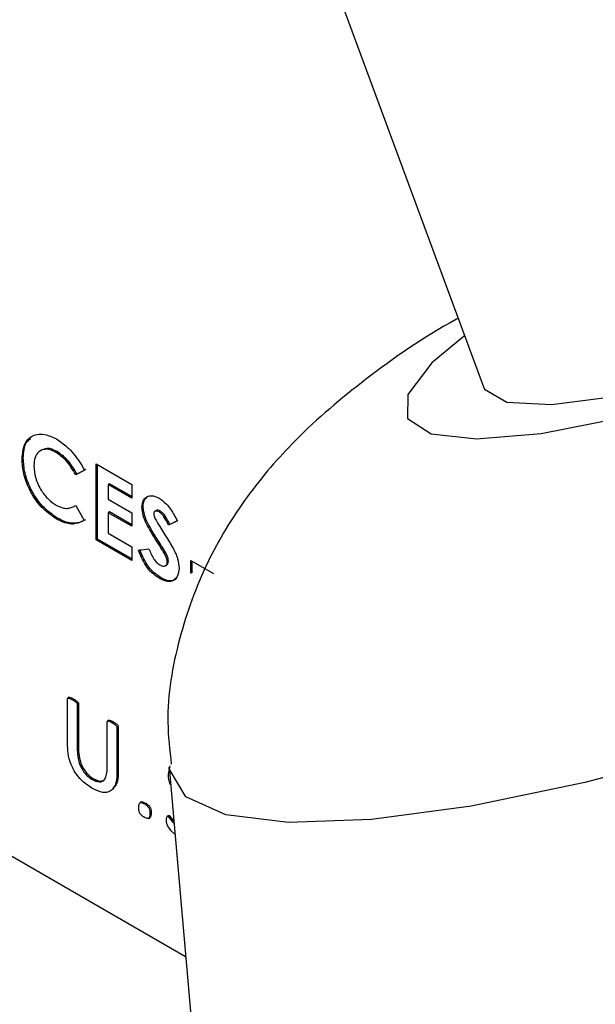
# Model space of a CAD drawing. Header units: inches. Extents: x 0.6 to 33.8, y 0 to 21.7.
# Tile 201 of 210: x 29.2803 to 29.3608, y 17.9574 to 18.0951. Entities that reach past the tile are written whole.
import ezdxf

# ---------------------------------------------------------------- set-up
doc = ezdxf.new("R2010")
doc.units = ezdxf.units.IN
doc.header["$MEASUREMENT"] = 0

msp = doc.modelspace()

# ---------------------------------------------------------------- linework, layer by layer
at = {"color": 7, "linetype": 'Continuous'}
for p, q in [((29.2987676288, 18.1692289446), (29.3451077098, 18.043775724)), ((29.2855065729, 18.0346988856), (29.2853297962, 18.0345968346)), ((29.2807646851, 18.0337730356), (29.2805879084, 18.0336709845)), ((29.2909754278, 18.0329733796), (29.2959331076, 18.030111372)), ((29.2909754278, 18.0223413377), (29.2909754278, 18.0329733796)), ((29.2911522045, 18.0224433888), (29.2911522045, 18.0328713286)), ((29.2893228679, 18.0320829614), (29.2881111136, 18.0314449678)), ((29.2882878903, 18.0315470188), (29.2881111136, 18.0314449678)), ((29.2894996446, 18.0321850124), (29.2882878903, 18.0315470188)), ((29.2928047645, 18.0302131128), (29.2926279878, 18.0301110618)), ((29.2926279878, 18.0301110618), (29.2926279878, 18.0280664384)), ((29.2959331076, 18.0282030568), (29.2926279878, 18.0301110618)), ((29.2959331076, 18.0284071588), (29.2928047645, 18.0302131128)), ((29.2959331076, 18.030111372), (29.2959331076, 18.0282030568)), ((29.2926279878, 18.0280664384), (29.2959331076, 18.0261584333)), ((29.2880287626, 18.0271290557), (29.2881112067, 18.0271766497)), ((29.2881111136, 18.0271768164), (29.2892859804, 18.0250737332)), ((29.2928047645, 18.0262601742), (29.2926279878, 18.0261581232)), ((29.2926279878, 18.0261581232), (29.2926279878, 18.0232956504)), ((29.2959331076, 18.0242501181), (29.2926279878, 18.0261581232)), ((29.2959331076, 18.0244542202), (29.2928047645, 18.0262601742)), ((29.2959331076, 18.0261584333), (29.2959331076, 18.0242501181)), ((29.2975263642, 18.0269719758), (29.2973495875, 18.0268699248)), ((29.2993790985, 18.0264678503), (29.2991581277, 18.0263402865)), ((29.2999240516, 18.0263758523), (29.2997472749, 18.0262738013)), ((29.2855453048, 18.0254075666), (29.2853685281, 18.0253055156)), ((29.3023072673, 18.0250110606), (29.3010715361, 18.0244188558)), ((29.3022998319, 18.0250248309), (29.3012483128, 18.0245209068)), ((29.2926279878, 18.0232956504), (29.2959331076, 18.0213876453)), ((29.3012483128, 18.0245209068), (29.3010715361, 18.0244188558)), ((29.2911522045, 18.0224433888), (29.2909754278, 18.0223413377)), ((29.2959331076, 18.0194793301), (29.2909754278, 18.0223413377)), ((29.2959331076, 18.0196834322), (29.2911522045, 18.0224433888)), ((29.2998465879, 18.0219011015), (29.2996698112, 18.0217990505)), ((29.2959331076, 18.0213876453), (29.2959331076, 18.0194793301)), ((29.2968774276, 18.0209255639), (29.298330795, 18.0210939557)), ((29.3010675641, 18.0193624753), (29.3008907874, 18.0192604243)), ((29.3041959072, 18.0194801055), (29.307382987, 18.0176402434)), ((29.3041959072, 18.0177080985), (29.3041959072, 18.0194801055)), ((29.3043726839, 18.0178101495), (29.3043726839, 18.0193780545)), ((29.3006252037, 18.0187507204), (29.3008461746, 18.0188782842)), ((29.3043726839, 18.0178101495), (29.3041959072, 18.0177080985)), ((29.299955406, 18.0170887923), (29.2997786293, 18.0169867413)), ((29.2188344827, 18.0129536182), (29.3034641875, 17.9640979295)), ((29.2869582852, 17.9935546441), (29.2869582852, 18.0001239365)), ((29.2872000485, 18.000343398), (29.2869790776, 18.0002158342)), ((29.2876395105, 17.9999920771), (29.2878162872, 18.0000941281)), ((29.2883122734, 17.9993422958), (29.2884890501, 17.9994443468)), ((29.2883122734, 17.9993422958), (29.2883122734, 17.9929806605)), ((29.2884890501, 17.9994443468), (29.2884890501, 17.9930827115)), ((29.2927514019, 17.9971386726), (29.292530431, 17.9970111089)), ((29.2925096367, 17.9904842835), (29.2925096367, 17.9969192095)), ((29.293190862, 17.9967873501), (29.2933676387, 17.9968894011)), ((29.2938636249, 17.9961375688), (29.2940404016, 17.9962396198)), ((29.2938636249, 17.9961375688), (29.2938636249, 17.9896757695)), ((29.2940404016, 17.9962396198), (29.2940404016, 17.9897778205)), ((29.2883122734, 17.9929806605), (29.2884890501, 17.9930827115)), ((29.3010668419, 17.9896119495), (29.3013197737, 17.9907594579)), ((29.301156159, 17.9905727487), (29.3120871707, 17.8651858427)), ((29.2904151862, 17.9888521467), (29.2905919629, 17.9889541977)), ((29.2938636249, 17.9896757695), (29.2940404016, 17.9897778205)), ((29.2972864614, 17.9857026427), (29.2970654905, 17.9855750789)), ((29.2977021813, 17.9854272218), (29.297878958, 17.9855292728)), ((29.2982693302, 17.9833874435), (29.2984903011, 17.9835150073)), ((29.2984595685, 17.9840640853), (29.2986363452, 17.9841661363)), ((29.3010984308, 17.9837982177), (29.3008774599, 17.983670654)), ((29.3010202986, 17.983668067), (29.3011970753, 17.983770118)), ((29.3011970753, 17.983770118), (29.3018142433, 17.9830240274))]:
    msp.add_line(p, q, dxfattribs=at)
at = {"color": 7, "linetype": 'Continuous', "flags": 128}
for points in [[(29.3345052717, 18.0393133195), (29.3377861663, 18.0372032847), (29.34416303, 18.0365004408), (29.3532012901, 18.0372526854), (29.3642850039, 18.0394087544), (29.3766588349, 18.0428217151), (29.3894795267, 18.04725898), (29.4018733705, 18.0524181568), (29.4129957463, 18.0579476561), (29.4220886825, 18.0634706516), (29.4285325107, 18.0686107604), (29.4318880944, 18.0730176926), (29.4319267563, 18.0763911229), (29.4286458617, 18.0785011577), (29.422268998, 18.0792040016), (29.4186904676, 18.0790591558)], [(29.3451077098, 18.043775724), (29.3452799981, 18.0434140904), (29.348403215, 18.0416237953), (29.3546197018, 18.0412754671), (29.3633770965, 18.0424000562), (29.373897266, 18.044897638), (29.3852454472, 18.0485462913), (29.3964133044, 18.0530218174), (29.4064085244, 18.0579265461), (29.4143429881, 18.0628246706), (29.4195116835, 18.0672809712), (29.4214553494, 18.070899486), (29.4213243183, 18.0719287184)], [(29.4893075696, 18.0600723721), (29.4895836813, 18.05964886), (29.4901714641, 18.055141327), (29.4873464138, 18.0495058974), (29.481210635, 18.0429462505), (29.4719858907, 18.0356994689), (29.4600055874, 18.0280274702), (29.4457027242, 18.0202075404), (29.429594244, 18.0125223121), (29.4122623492, 18.0052495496), (29.3943334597, 17.9986521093), (29.3764555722, 17.9929684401), (29.3592748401, 17.9884039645), (29.34341222, 17.9851236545), (29.3294410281, 17.9832460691), (29.3178662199, 17.9828390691), (29.3091061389, 17.9839173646), (29.3034773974, 17.9864419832), (29.3011834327, 17.9903216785), (29.301156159, 17.9905727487)], [(29.3424738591, 18.0509061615), (29.3378995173, 18.047093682), (29.3345439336, 18.0426867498), (29.3345052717, 18.0393133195)]]:
    msp.add_lwpolyline(points, dxfattribs=at)
at = {"color": 7, "linetype": 'Continuous'}
for points, knots in [([(29.34158088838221, 18.05332363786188), (29.34150413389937, 18.05328253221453), (29.33662656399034, 18.05067036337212), (29.32902689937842, 18.04531137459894), (29.31937675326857, 18.03725472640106), (29.31192814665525, 18.02864235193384), (29.30617418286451, 18.01929838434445), (29.30230295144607, 18.00855177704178), (29.3005639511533, 17.99884257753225), (29.30123838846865, 17.99295705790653), (29.30146157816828, 17.99100937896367)], [0, 0, 0, 0, 0.0032466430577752, 0.2063166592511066, 0.3835102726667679, 0.5189967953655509, 0.6548341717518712, 0.7917975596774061, 0.931100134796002, 1, 1, 1, 1]), ([(29.280587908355, 18.03367098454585), (29.28066092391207, 18.03445348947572), (29.28080680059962, 18.03601684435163), (29.28211519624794, 18.03709990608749), (29.28371959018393, 18.0372462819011), (29.28483617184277, 18.03672731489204), (29.28539434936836, 18.03646788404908)], [0, 0, 0, 0, 0.2798106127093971, 0.5590294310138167, 0.7795594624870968, 1, 1, 1, 1]), ([(29.28076468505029, 18.03377303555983), (29.28080588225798, 18.0345982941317), (29.28086748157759, 18.03583224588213), (29.28158631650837, 18.03633881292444), (29.28182439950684, 18.03650659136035)], [0, 0, 0, 0, 0.6687932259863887, 1, 1, 1, 1]), ([(29.28539434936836, 18.03646788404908), (29.28590178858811, 18.03612488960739), (29.28673839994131, 18.03555939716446), (29.28781288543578, 18.03440057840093), (29.28864616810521, 18.03330214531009), (29.28909729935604, 18.03248935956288), (29.28932286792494, 18.03208296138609)], [0, 0, 0, 0, 0.3394606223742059, 0.5596662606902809, 0.7798302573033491, 1, 1, 1, 1]), ([(29.28532979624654, 18.03459683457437), (29.28486660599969, 18.03480208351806), (29.28394007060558, 18.03521265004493), (29.28292680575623, 18.03479037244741), (29.28232600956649, 18.03393163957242), (29.28226899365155, 18.03312487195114), (29.28224046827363, 18.03272124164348)], [0, 0, 0, 0, 0.2795310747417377, 0.559155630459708, 0.7794431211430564, 1, 1, 1, 1]), ([(29.28550657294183, 18.03469888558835), (29.28502932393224, 18.03493649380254), (29.28432310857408, 18.03528809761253), (29.28381849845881, 18.03503667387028), (29.28365489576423, 18.03495515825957)], [0, 0, 0, 0, 0.6757839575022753, 1, 1, 1, 1]), ([(29.2881111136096, 18.03144496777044), (29.28766661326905, 18.03218221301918), (29.28687290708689, 18.03349864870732), (29.28580127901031, 18.03426129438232), (29.28532979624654, 18.03459683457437)], [0, 0, 0, 0, 0.5600313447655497, 1, 1, 1, 1]), ([(29.2882878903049, 18.03154701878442), (29.28784338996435, 18.03228426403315), (29.28704968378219, 18.03360069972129), (29.2859780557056, 18.0343633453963), (29.28550657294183, 18.03469888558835)], [0, 0, 0, 0, 0.5600313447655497, 1, 1, 1, 1]), ([(29.28536852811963, 18.02530551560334), (29.28465040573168, 18.02580263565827), (29.28321551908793, 18.02679593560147), (29.28160414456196, 18.02924103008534), (29.28070919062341, 18.03165180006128), (29.2806283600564, 18.03299751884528), (29.280587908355, 18.03367098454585)], [0, 0, 0, 0, 0.2798291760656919, 0.559129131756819, 0.7793659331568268, 1, 1, 1, 1]), ([(29.28554530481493, 18.02540756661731), (29.28482718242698, 18.02590468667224), (29.28339229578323, 18.02689798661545), (29.28178092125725, 18.02934308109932), (29.2808859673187, 18.03175385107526), (29.2808051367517, 18.03309956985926), (29.28076468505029, 18.03377303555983)], [0, 0, 0, 0, 0.2798291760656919, 0.559129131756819, 0.7793659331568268, 1, 1, 1, 1]), ([(29.28224046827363, 18.03272124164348), (29.28228435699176, 18.03215245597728), (29.28237199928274, 18.0310166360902), (29.28319190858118, 18.02929101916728), (29.28425550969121, 18.02796760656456), (29.28499250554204, 18.0274679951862), (29.28536115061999, 18.02721808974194)], [0, 0, 0, 0, 0.2800461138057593, 0.5592298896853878, 0.7795269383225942, 1, 1, 1, 1]), ([(29.29734958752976, 18.02686992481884), (29.29739327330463, 18.02724966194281), (29.29748070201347, 18.02800963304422), (29.29814852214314, 18.02850282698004), (29.29893838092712, 18.02857525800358), (29.29948983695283, 18.02830611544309), (29.2997657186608, 18.02817146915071)], [0, 0, 0, 0, 0.2793899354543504, 0.5591454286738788, 0.7794498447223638, 1, 1, 1, 1]), ([(29.29752636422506, 18.02697197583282), (29.29755435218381, 18.02737299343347), (29.29759577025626, 18.02796644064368), (29.29795445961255, 18.02819799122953), (29.29807076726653, 18.0282730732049)], [0, 0, 0, 0, 0.675742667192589, 1, 1, 1, 1]), ([(29.2997657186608, 18.02817146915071), (29.30011132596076, 18.02792796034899), (29.30068135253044, 18.02752632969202), (29.30136989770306, 18.02665255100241), (29.30186803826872, 18.02584816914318), (29.30216083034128, 18.02529014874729), (29.30230726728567, 18.02501106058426)], [0, 0, 0, 0, 0.3389749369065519, 0.5590874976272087, 0.779482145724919, 1, 1, 1, 1]), ([(29.28536115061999, 18.02721808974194), (29.2857202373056, 18.02704242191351), (29.28631203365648, 18.02675291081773), (29.28705848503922, 18.02674191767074), (29.28761527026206, 18.02690150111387), (29.28794579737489, 18.02708502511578), (29.2881111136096, 18.02717681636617)], [0, 0, 0, 0, 0.3394125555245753, 0.5593722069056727, 0.779615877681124, 1, 1, 1, 1]), ([(29.29966981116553, 18.02179905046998), (29.29931655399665, 18.02235394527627), (29.29873477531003, 18.02326780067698), (29.29798953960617, 18.0245752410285), (29.29746922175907, 18.02575832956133), (29.29738943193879, 18.02649970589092), (29.29734958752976, 18.02686992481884)], [0, 0, 0, 0, 0.3406838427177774, 0.5610716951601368, 0.7808136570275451, 1, 1, 1, 1]), ([(29.29984658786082, 18.02190110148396), (29.29949333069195, 18.02245599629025), (29.29891155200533, 18.02336985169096), (29.29816631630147, 18.02467729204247), (29.29764599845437, 18.02586038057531), (29.29756620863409, 18.0266017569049), (29.29752636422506, 18.02697197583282)], [0, 0, 0, 0, 0.3406838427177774, 0.5610716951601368, 0.7808136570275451, 1, 1, 1, 1]), ([(29.29974727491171, 18.02627380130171), (29.29964732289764, 18.02632371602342), (29.29944760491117, 18.02642345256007), (29.29920864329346, 18.02638708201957), (29.29903505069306, 18.02625965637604), (29.29901309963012, 18.02609143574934), (29.29900214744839, 18.02600750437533)], [0, 0, 0, 0, 0.280320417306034, 0.560119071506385, 0.780527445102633, 1, 1, 1, 1]), ([(29.29900214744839, 18.02600750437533), (29.29901179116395, 18.02589900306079), (29.29902903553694, 18.02570498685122), (29.29911662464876, 18.02550031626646), (29.29915523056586, 18.02541010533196)], [0, 0, 0, 0, 0.5592383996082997, 1, 1, 1, 1]), ([(29.29992405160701, 18.02637585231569), (29.29982586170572, 18.02642330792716), (29.29962966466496, 18.02651813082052), (29.29943163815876, 18.02651649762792), (29.29936569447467, 18.02645589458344), (29.29935998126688, 18.02645064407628)], [0, 0, 0, 0, 0.477824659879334, 0.9547599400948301, 1, 1, 1, 1]), ([(29.30107153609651, 18.02441885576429), (29.30087945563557, 18.0248211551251), (29.30061177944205, 18.02538178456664), (29.30011878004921, 18.02600833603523), (29.29987102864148, 18.02618537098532), (29.29974727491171, 18.02627380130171)], [0, 0, 0, 0, 0.5598002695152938, 0.7801168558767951, 1, 1, 1, 1]), ([(29.30124831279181, 18.02452090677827), (29.30105623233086, 18.02492320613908), (29.30078855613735, 18.02548383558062), (29.30029555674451, 18.02611038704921), (29.30004780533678, 18.0262874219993), (29.29992405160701, 18.02637585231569)], [0, 0, 0, 0, 0.5598002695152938, 0.7801168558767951, 1, 1, 1, 1]), ([(29.28928598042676, 18.02507373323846), (29.28891727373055, 18.0248911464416), (29.28831009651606, 18.02459046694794), (29.28729053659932, 18.0245407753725), (29.28634263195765, 18.02478972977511), (29.28569329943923, 18.02513354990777), (29.28536852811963, 18.02530551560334)], [0, 0, 0, 0, 0.3400430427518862, 0.559974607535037, 0.7799161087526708, 0.9999999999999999, 0.9999999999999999, 0.9999999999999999, 0.9999999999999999]), ([(29.28946275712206, 18.02517578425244), (29.28909405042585, 18.02499319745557), (29.28848687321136, 18.02469251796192), (29.28746731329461, 18.02464282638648), (29.28651940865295, 18.02489178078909), (29.28587007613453, 18.02523560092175), (29.28554530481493, 18.02540756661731)], [0, 0, 0, 0, 0.3400430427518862, 0.559974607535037, 0.7799161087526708, 0.9999999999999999, 0.9999999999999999, 0.9999999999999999, 0.9999999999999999]), ([(29.29915523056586, 18.02541010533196), (29.29937906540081, 18.02501333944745), (29.29977893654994, 18.02430453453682), (29.30021413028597, 18.02361858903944), (29.30040571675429, 18.02331661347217)], [0, 0, 0, 0, 0.5597674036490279, 1, 1, 1, 1]), ([(29.30040571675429, 18.02331661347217), (29.30063163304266, 18.02296298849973), (29.30103502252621, 18.02233156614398), (29.30142158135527, 18.0216882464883), (29.30159164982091, 18.02140521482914)], [0, 0, 0, 0, 0.5600450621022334, 1, 1, 1, 1]), ([(29.30089078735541, 18.01926042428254), (29.30087618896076, 18.01940366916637), (29.30084696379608, 18.01969043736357), (29.30063857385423, 18.02019566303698), (29.30034815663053, 18.0207113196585), (29.3000155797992, 18.02126018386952), (29.29978506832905, 18.02161942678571), (29.29966981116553, 18.02179905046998)], [0, 0, 0, 0, 0.1694826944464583, 0.3392948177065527, 0.5594047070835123, 0.7796996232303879, 1, 1, 1, 1]), ([(29.30106756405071, 18.01936247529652), (29.30105296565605, 18.01950572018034), (29.30102374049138, 18.01979248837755), (29.30081535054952, 18.02029771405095), (29.30052493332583, 18.02081337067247), (29.3001923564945, 18.0213622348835), (29.29996184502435, 18.02172147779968), (29.29984658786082, 18.02190110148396)], [0, 0, 0, 0, 0.1694826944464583, 0.3392948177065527, 0.5594047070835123, 0.7796996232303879, 1, 1, 1, 1]), ([(29.29977862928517, 18.01698674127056), (29.29943148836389, 18.01721831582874), (29.29873785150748, 18.01768103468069), (29.29762020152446, 18.01905504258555), (29.29715912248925, 18.02021617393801), (29.296877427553, 18.02092556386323)], [0, 0, 0, 0, 0.280460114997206, 0.560399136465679, 1, 1, 1, 1]), ([(29.29995540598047, 18.01708879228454), (29.29960826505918, 18.01732036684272), (29.29891462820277, 18.01778308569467), (29.29779697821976, 18.01915709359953), (29.29733589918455, 18.02031822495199), (29.2970542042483, 18.02102761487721)], [0, 0, 0, 0, 0.280460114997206, 0.560399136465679, 1, 1, 1, 1]), ([(29.29833079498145, 18.02109395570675), (29.29853277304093, 18.02060753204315), (29.29881435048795, 18.01992940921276), (29.29939659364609, 18.0191716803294), (29.29969193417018, 18.01896378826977), (29.29983949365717, 18.01885992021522)], [0, 0, 0, 0, 0.5594069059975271, 0.7798687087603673, 1, 1, 1, 1]), ([(29.30159164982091, 18.02140521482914), (29.30189164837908, 18.02083597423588), (29.30242716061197, 18.01981985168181), (29.3025078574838, 18.01884562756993), (29.30254334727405, 18.01841717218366)], [0, 0, 0, 0, 0.5602085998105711, 1, 1, 1, 1]), ([(29.29983949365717, 18.01885992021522), (29.29998159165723, 18.01879147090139), (29.30026553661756, 18.01865469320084), (29.3006033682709, 18.0187121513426), (29.30084613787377, 18.01890007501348), (29.30087591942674, 18.01914043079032), (29.30089078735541, 18.01926042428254)], [0, 0, 0, 0, 0.2803449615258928, 0.5601946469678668, 0.7804347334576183, 0.9999999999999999, 0.9999999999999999, 0.9999999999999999, 0.9999999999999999]), ([(29.3008187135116, 18.01887340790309), (29.30088548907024, 18.01891726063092), (29.30102940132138, 18.01901177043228), (29.30105424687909, 18.01924009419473), (29.30106756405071, 18.01936247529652)], [0, 0, 0, 0, 0.4640019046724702, 1, 1, 1, 1]), ([(29.30254334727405, 18.01841717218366), (29.3024996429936, 18.01797894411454), (29.30241227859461, 18.01710293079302), (29.30165103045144, 18.01652397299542), (29.30072200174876, 18.01651483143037), (29.3000933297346, 18.01682931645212), (29.29977862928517, 18.01698674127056)], [0, 0, 0, 0, 0.2796204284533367, 0.5589583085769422, 0.7792234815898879, 1, 1, 1, 1]), ([(29.30214188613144, 18.01704457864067), (29.30201332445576, 18.01690759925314), (29.3017032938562, 18.01657726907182), (29.30088893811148, 18.01663034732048), (29.3002668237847, 18.01693585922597), (29.29995540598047, 18.01708879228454)], [0, 0, 0, 0, 0.2613462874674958, 0.630244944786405, 1, 1, 1, 1]), ([(29.28695828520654, 18.00012393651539), (29.28696302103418, 18.00015944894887), (29.28697014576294, 18.00021287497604), (29.28701822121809, 18.00023918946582), (29.2871051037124, 18.00024086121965), (29.28731579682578, 18.00016505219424), (29.28751002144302, 18.00006126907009), (29.28763951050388, 17.99999207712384)], [0, 0, 0, 0, 0.1241683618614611, 0.1868028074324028, 0.2495179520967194, 0.4996555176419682, 0.9999999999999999, 0.9999999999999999, 0.9999999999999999, 0.9999999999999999]), ([(29.28717946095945, 18.00032805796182), (29.28718481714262, 18.00033184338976), (29.28720112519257, 18.00034336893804), (29.28728377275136, 18.00033994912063), (29.28749108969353, 18.00026942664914), (29.28768620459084, 18.00016424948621), (29.28781628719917, 18.00009412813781)], [0, 0, 0, 0, 0.0363466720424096, 0.1106652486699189, 0.407082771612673, 1, 1, 1, 1]), ([(29.28763951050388, 17.99999207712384), (29.28776772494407, 17.9999124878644), (29.28796003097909, 17.99979311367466), (29.28816857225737, 17.99962722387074), (29.2882543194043, 17.99952535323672), (29.28830013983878, 17.99944356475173), (29.28830743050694, 17.9993827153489), (29.28831227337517, 17.99934229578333)], [0, 0, 0, 0, 0.5004428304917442, 0.750603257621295, 0.8131162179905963, 0.8758613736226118, 1, 1, 1, 1]), ([(29.28781628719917, 18.00009412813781), (29.28794450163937, 18.00001453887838), (29.28813680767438, 17.99989516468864), (29.28834534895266, 17.99972927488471), (29.2884310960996, 17.9996274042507), (29.28847691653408, 17.99954561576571), (29.28848420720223, 17.99948476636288), (29.28848905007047, 17.9994443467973)], [0, 0, 0, 0, 0.5004428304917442, 0.750603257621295, 0.8131162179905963, 0.8758613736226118, 1, 1, 1, 1]), ([(29.29250963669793, 17.99691920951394), (29.29251437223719, 17.9969547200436), (29.29252149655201, 17.99700814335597), (29.2925695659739, 17.99703446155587), (29.29265644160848, 17.99703613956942), (29.29286718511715, 17.99696001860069), (29.29306138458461, 17.99685642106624), (29.29319086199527, 17.99678735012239)], [0, 0, 0, 0, 0.1241661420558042, 0.1867999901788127, 0.2495125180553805, 0.4996321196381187, 1, 1, 1, 1]), ([(29.29273081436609, 17.99712333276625), (29.29273616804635, 17.99712711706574), (29.2927524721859, 17.99713864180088), (29.29283511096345, 17.99713522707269), (29.29304247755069, 17.99706439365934), (29.29323756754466, 17.9969594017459), (29.29336763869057, 17.99688940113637)], [0, 0, 0, 0, 0.0363332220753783, 0.1106494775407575, 0.4070488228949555, 1, 1, 1, 1]), ([(29.29319086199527, 17.99678735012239), (29.29331859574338, 17.99670742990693), (29.29351016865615, 17.99658756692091), (29.29373300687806, 17.99641098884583), (29.29382949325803, 17.99628040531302), (29.29386000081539, 17.99619547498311), (29.29386241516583, 17.99615689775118), (29.29386362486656, 17.99613756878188)], [0, 0, 0, 0, 0.5003442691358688, 0.750407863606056, 0.8748033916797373, 0.9372707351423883, 0.9999999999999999, 0.9999999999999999, 0.9999999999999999, 0.9999999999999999]), ([(29.29336763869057, 17.99688940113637), (29.29349537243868, 17.99680948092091), (29.29368694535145, 17.99668961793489), (29.29390978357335, 17.99651303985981), (29.29400626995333, 17.99638245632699), (29.29403677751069, 17.99629752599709), (29.29403919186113, 17.99625894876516), (29.29404040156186, 17.99623961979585)], [0, 0, 0, 0, 0.5003442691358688, 0.750407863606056, 0.8748033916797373, 0.9372707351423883, 0.9999999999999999, 0.9999999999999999, 0.9999999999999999, 0.9999999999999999]), ([(29.29033690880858, 17.98764650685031), (29.28982452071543, 17.98799014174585), (29.2888030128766, 17.9886752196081), (29.28759547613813, 17.99039499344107), (29.28702767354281, 17.99212566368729), (29.28698143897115, 17.99307781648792), (29.28695828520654, 17.99355464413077)], [0, 0, 0, 0, 0.2803341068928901, 0.5588800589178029, 0.779091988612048, 0.9999999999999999, 0.9999999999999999, 0.9999999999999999, 0.9999999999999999]), ([(29.28831227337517, 17.99298066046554), (29.28832958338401, 17.99256789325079), (29.28836408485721, 17.99174518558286), (29.28881422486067, 17.99044331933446), (29.28959131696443, 17.98940203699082), (29.29014020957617, 17.98903567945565), (29.29041518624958, 17.98885214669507)], [0, 0, 0, 0, 0.2809939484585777, 0.5600635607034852, 0.7796066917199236, 1, 1, 1, 1]), ([(29.28848905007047, 17.99308271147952), (29.2885063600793, 17.99266994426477), (29.28854086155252, 17.99184723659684), (29.28899100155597, 17.99054537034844), (29.28976809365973, 17.9895040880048), (29.29031698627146, 17.98913773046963), (29.29059196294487, 17.98895419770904)], [0, 0, 0, 0, 0.2809939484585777, 0.5600635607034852, 0.7796066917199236, 1, 1, 1, 1]), ([(29.29041518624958, 17.98885214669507), (29.29076204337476, 17.98868738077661), (29.29145365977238, 17.98835884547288), (29.29239963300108, 17.98887698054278), (29.29246788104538, 17.98987417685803), (29.29250963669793, 17.99048428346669)], [0, 0, 0, 0, 0.2808549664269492, 0.5600112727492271, 1, 1, 1, 1]), ([(29.29386362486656, 17.98967576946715), (29.29382133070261, 17.98908815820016), (29.29373698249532, 17.98791627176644), (29.29283536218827, 17.98698311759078), (29.29158215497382, 17.98701269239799), (29.29075246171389, 17.98743499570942), (29.29033690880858, 17.98764650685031)], [0, 0, 0, 0, 0.2802830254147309, 0.5589747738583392, 0.7791119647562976, 1, 1, 1, 1]), ([(29.29059196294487, 17.98895419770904), (29.29094874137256, 17.98877544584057), (29.29159455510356, 17.98845188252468), (29.29200945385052, 17.98877567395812), (29.29219514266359, 17.98892058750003)], [0, 0, 0, 0, 0.5524478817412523, 1, 1, 1, 1]), ([(29.29404040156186, 17.98977782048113), (29.2940223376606, 17.98915634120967), (29.29399468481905, 17.98820495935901), (29.29346524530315, 17.98778769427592), (29.29328165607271, 17.98764300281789)], [0, 0, 0, 0, 0.6532385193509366, 1, 1, 1, 1]), ([(29.3013704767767, 17.98811436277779), (29.30129968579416, 17.98828630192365), (29.30108512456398, 17.98880743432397), (29.30107417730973, 17.98928916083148), (29.30106684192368, 17.98961194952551)], [0, 0, 0, 0, 0.3299337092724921, 1, 1, 1, 1]), ([(29.2976810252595, 17.98356319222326), (29.29755874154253, 17.98363507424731), (29.29731690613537, 17.98377723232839), (29.29691487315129, 17.98430850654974), (29.2969203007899, 17.98469108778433), (29.29692363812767, 17.98492632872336)], [0, 0, 0, 0, 0.2825999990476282, 0.5588862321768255, 1, 1, 1, 1]), ([(29.29692363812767, 17.98492632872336), (29.29692562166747, 17.98506855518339), (29.29692954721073, 17.98535002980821), (29.29708471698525, 17.98566220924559), (29.29741017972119, 17.98558521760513), (29.29760465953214, 17.98547998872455), (29.29770218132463, 17.9854272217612)], [0, 0, 0, 0, 0.2818604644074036, 0.5578186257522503, 0.7782683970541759, 1, 1, 1, 1]), ([(29.2972836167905, 17.98566646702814), (29.29729215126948, 17.98568182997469), (29.29734414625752, 17.98577542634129), (29.2975955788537, 17.98567360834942), (29.29778431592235, 17.9855774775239), (29.29787895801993, 17.98552927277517)], [0, 0, 0, 0, 0.0891718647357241, 0.5432657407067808, 0.9999999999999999, 0.9999999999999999, 0.9999999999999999, 0.9999999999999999]), ([(29.29770218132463, 17.9854272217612), (29.29782450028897, 17.98535552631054), (29.29806633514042, 17.98521377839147), (29.29846569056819, 17.9846812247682), (29.29846189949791, 17.98429906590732), (29.29845956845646, 17.98406408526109)], [0, 0, 0, 0, 0.2827199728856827, 0.5589610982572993, 1, 1, 1, 1]), ([(29.29787895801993, 17.98552927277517), (29.29800127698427, 17.98545757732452), (29.29824311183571, 17.98531582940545), (29.29864246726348, 17.98478327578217), (29.2986386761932, 17.98440111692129), (29.29863634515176, 17.98416613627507)], [0, 0, 0, 0, 0.2827199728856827, 0.5589610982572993, 1, 1, 1, 1]), ([(29.29845956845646, 17.98406408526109), (29.29845766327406, 17.98392186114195), (29.29845388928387, 17.98364012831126), (29.29829906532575, 17.98332663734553), (29.29797281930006, 17.98340582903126), (29.29777847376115, 17.98351063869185), (29.2976810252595, 17.98356319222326)], [0, 0, 0, 0, 0.2817496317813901, 0.5581199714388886, 0.7784330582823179, 1, 1, 1, 1]), ([(29.29863634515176, 17.98416613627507), (29.29863875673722, 17.98401626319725), (29.29864319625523, 17.98374035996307), (29.29851113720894, 17.98359142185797), (29.29845081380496, 17.98352338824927)], [0, 0, 0, 0, 0.5432088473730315, 1, 1, 1, 1]), ([(29.30079604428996, 17.98313790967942), (29.30079836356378, 17.98326642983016), (29.30080183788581, 17.98345895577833), (29.30085040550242, 17.98365738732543), (29.30093433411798, 17.98370691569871), (29.30099165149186, 17.98368101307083), (29.30102029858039, 17.98366806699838)], [0, 0, 0, 0, 0.5010154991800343, 0.7505319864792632, 0.8753164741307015, 1, 1, 1, 1]), ([(29.30102029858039, 17.98366806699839), (29.30126346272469, 17.9833586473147), (29.3015311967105, 17.98301796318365), (29.30181771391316, 17.98271079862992), (29.30184400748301, 17.98268261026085)], [0, 0, 0, 0, 0.9082303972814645, 1, 1, 1, 1]), ([(29.30107964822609, 17.98377936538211), (29.30109073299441, 17.98378693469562), (29.30112129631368, 17.9838078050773), (29.3011675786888, 17.98378478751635), (29.30119707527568, 17.98377011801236)], [0, 0, 0, 0, 0.3626820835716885, 1, 1, 1, 1]), ([(29.3019729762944, 17.981203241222), (29.30190999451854, 17.98125071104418), (29.30158631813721, 17.98149466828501), (29.30116463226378, 17.98198053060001), (29.3007923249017, 17.98266961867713), (29.30079479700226, 17.98298086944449), (29.30079604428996, 17.98313790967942)], [0, 0, 0, 0, 0.1081826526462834, 0.5559730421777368, 0.7759681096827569, 1, 1, 1, 1])]:
    msp.add_open_spline(points, degree=3, knots=knots, dxfattribs=at)

doc.saveas('drawing.dxf')
